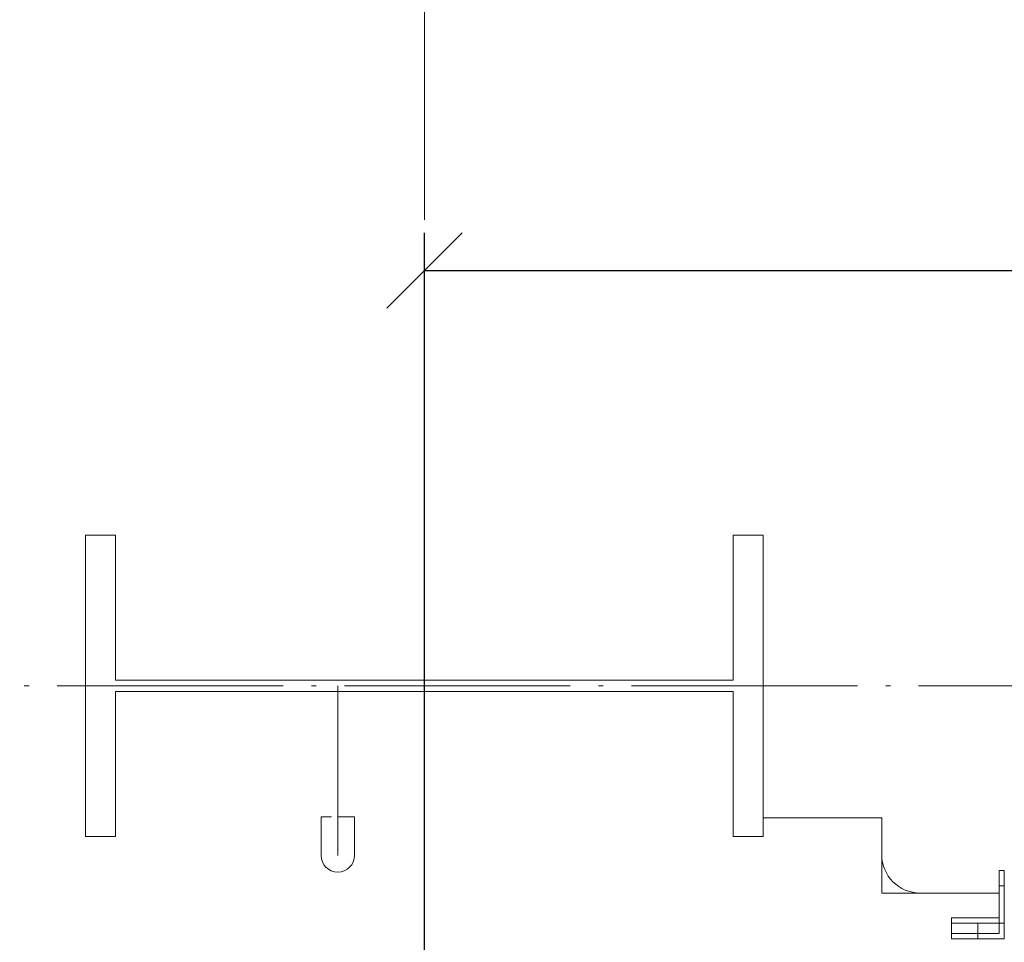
# Paper-space layout 'Layout1' of a CAD drawing. Extents: x -2 to 935, y -36 to 422.
# Tile 16 of 53: x 63 to 89, y 319 to 344. Entities that reach past the tile are written whole.
import ezdxf

# ---------------------------------------------------------------- set-up
doc = ezdxf.new("R2010")
doc.units = 0
for name, pattern in [('ACAD_ISO02W100', [15, 12, -3]), ('ACAD_ISO04W100', [30.5, 24, -3, 0.5, -3]), ('HP_01_CER_B', [8, 5, -1, 1, -1])]:
    doc.linetypes.add(name, pattern=pattern)
doc.layers.get('0').update_dxf_attribs({"linetype": 'CONTINUOUS'})
doc.layers.get('DEFPOINTS').update_dxf_attribs({"color": 132, "linetype": 'CONTINUOUS'})
for name, color, linetype, lineweight in [('SS_1.ET-HALA_TaO-JD-LAVKA-ZEBRIK', 9, 'CONTINUOUS', 13), ('SS_1.ET-HALA_TaO-JD-LAVKA-ZEBRIK_KOS', 9, 'CONTINUOUS', 13), ('SS_1.ET-HALA_TaO-RASTR', 7, 'HP_01_CER_B', 13), ('SS_1.ET-HALA_TaO-SLOUP', 9, 'CONTINUOUS', 13), ('SS_KOTY', 3, 'CONTINUOUS', 25)]:
    doc.layers.add(name, color=color, linetype=linetype, lineweight=lineweight)
doc.styles.add('ROMANS', font='romans.shx', dxfattribs={"width": 0.8})
doc.dimstyles.new('A-1_(2.5)_50AS', dxfattribs={"dimtxt": 2.5, "dimasz": 2, "dimexe": 1, "dimexo": 2, "dimgap": 0, "dimtad": 0, "dimdec": 1, "dimlfac": 50, "dimrnd": 1, "dimtxsty": 'ROMANS', "dimblk1": 'OBLIQUE', "dimblk2": 'OBLIQUE', "dimsah": 1, "dimcen": 2, "dimclrd": 256, "dimclre": 256, "dimclrt": 256, "dimadec": 1, "dimazin": 2, "dimtfac": 0.714286, "dimtdec": 1, "dimtmove": 0, "dimatfit": 3, "dimldrblk": 'OPEN', "dimfxl": 1, "dimtvp": 1.142857, "dimtfill": 1, "dimtolj": 1, "dimlwd": -1, "dimlwe": -1, "dimarcsym": 0})

# ---------------------------------------------------------------- blocks, each defined once
blk = doc.blocks.new('_Oblique')
at = {"color": 0, "linetype": 'ByBlock', "lineweight": -2}
blk.add_line((-0.5, -0.5), (0.5, 0.5), dxfattribs=at)
blk = doc.blocks.new('*D20')
at = {"layer": 'DEFPOINTS', "color": 0, "transparency": 16777216}
for p in [(51.031, 325.97), (64.539, 325.97, -9790), (73.539, 296.97, -9801.32)]:
    blk.add_point(p, dxfattribs=at)
at = {"layer": 'SS_KOTY', "transparency": 16777216}
for p, q in [((62.539, 325.97), (50.031, 325.97)), ((51.031, 296.97), (51.031, 325.97)), ((71.539, 296.97), (50.031, 296.97))]:
    blk.add_line(p, q, dxfattribs=at)
at = {"layer": 'SS_KOTY', "transparency": 16777216, "xscale": 2, "yscale": 2, "zscale": 2}
for p, rotation in [((51.031, 325.97), 90), ((51.031, 296.97), 270)]:
    blk.add_blockref('_Oblique', p, dxfattribs=dict(at, rotation=rotation))
at = {"layer": 'SS_KOTY', "transparency": 16777216, "insert": (48.173, 311.47), "char_height": 2.5, "attachment_point": 5, "rotation": 90, "style": 'ROMANS', "bg_fill": 3, "box_fill_scale": 1.1, "bg_fill_color": 256, "bg_fill_true_color": 13158600, "bg_fill_transparency": 0}
blk.add_mtext('\\A1;1450', dxfattribs=at)
blk = doc.blocks.new('_OPEN')
at = {"color": 0, "linetype": 'ByBlock'}
for p, q in [((-1, 0.167), (0, 0)), ((0, 0), (-1, -0.167)), ((0, 0), (-1, 0))]:
    blk.add_line(p, q, dxfattribs=at)
blk = doc.blocks.new('*D23')
at = {"layer": 'DEFPOINTS', "color": 0, "transparency": 16777216}
for p in [(64.539, 325.97, -9790), (45.031, 65.97), (64.539, 65.97, -9790)]:
    blk.add_point(p, dxfattribs=at)
at = {"layer": 'SS_KOTY', "transparency": 16777216}
for p, q in [((62.539, 325.97), (44.031, 325.97)), ((45.031, 325.97), (45.031, 65.97)), ((62.539, 65.97), (44.031, 65.97))]:
    blk.add_line(p, q, dxfattribs=at)
at = {"layer": 'SS_KOTY', "transparency": 16777216, "xscale": 2, "yscale": 2, "zscale": 2}
for p, rotation in [((45.031, 325.97), 90), ((45.031, 65.97), 270)]:
    blk.add_blockref('_Oblique', p, dxfattribs=dict(at, rotation=rotation))
at = {"layer": 'SS_KOTY', "transparency": 16777216, "insert": (42.173, 195.97), "char_height": 2.5, "attachment_point": 5, "rotation": 90, "style": 'ROMANS', "bg_fill": 3, "box_fill_scale": 1.1, "bg_fill_color": 256, "bg_fill_true_color": 13158600, "bg_fill_transparency": 0}
blk.add_mtext('\\A1;13000', dxfattribs=at)
blk = doc.blocks.new('*D25')
at = {"layer": 'DEFPOINTS', "color": 0, "transparency": 16777216}
for p in [(172.739, 337.003), (73.539, 296.97, -9801.32), (172.739, 296.97, -9801.32)]:
    blk.add_point(p, dxfattribs=at)
at = {"layer": 'SS_KOTY', "transparency": 16777216}
for p, q in [((73.539, 298.97), (73.539, 338.003)), ((172.739, 298.97), (172.739, 338.003)), ((73.539, 337.003), (172.739, 337.003))]:
    blk.add_line(p, q, dxfattribs=at)
at = {"layer": 'SS_KOTY', "transparency": 16777216, "xscale": 2, "yscale": 2, "zscale": 2, "rotation": 180}
blk.add_blockref('_Oblique', (73.539, 337.003), dxfattribs=at)
at = {"layer": 'SS_KOTY', "transparency": 16777216, "xscale": 2, "yscale": 2, "zscale": 2}
blk.add_blockref('_Oblique', (172.739, 337.003), dxfattribs=at)
at = {"layer": 'SS_KOTY', "transparency": 16777216, "insert": (123.139, 339.86), "char_height": 2.5, "attachment_point": 5, "style": 'ROMANS', "bg_fill": 3, "box_fill_scale": 1.1, "bg_fill_color": 256, "bg_fill_true_color": 13158600, "bg_fill_transparency": 0}
blk.add_mtext('\\A1;4960', dxfattribs=at)

psp = doc.layouts.get("Layout1")

# ---------------------------------------------------------------- linework, layer by layer
at = {"layer": 'SS_1.ET-HALA_TaO-SLOUP', "color": 5, "linetype": 'Continuous', "ltscale": 0.25}
psp.add_line((65.3392, 329.9703), (64.5392, 329.9703), dxfattribs=at)

# ---------------------------------------------------------------- dimensions: what is measured, and where the dimension line sits
at = {"layer": 'SS_KOTY'}
dim = psp.add_linear_dim(base=(51.0305, 325.9703), p1=(73.5392, 296.9703, -9801.32), p2=(64.5392, 325.9703, -9790), angle=90, dimstyle='A-1_(2.5)_50AS', override={"dimtmove": 1}, dxfattribs=at)
dim.commit()
dim.dimension.update_dxf_attribs({"geometry": '*D20', "text_midpoint": (48.1734, 311.4703)})

# ---------------------------------------------------------------- next in the draw order: linework, layer by layer
at = {"layer": 'SS_1.ET-HALA_TaO-JD-LAVKA-ZEBRIK_KOS', "color": 9, "linetype": 'ACAD_ISO04W100', "ltscale": 0.25}
psp.add_line((71.2392, 321.4703), (71.2392, 325.9703), dxfattribs=at)
at = {"layer": 'SS_1.ET-HALA_TaO-JD-LAVKA-ZEBRIK_KOS', "color": 9, "linetype": 'Continuous', "ltscale": 0.25}
for p, q in [((70.828, 322.4903), (70.7942, 322.4903)), ((70.7942, 322.4903), (70.7942, 322.1)), ((70.9245, 322.4903), (70.828, 322.4903)), ((71.0689, 322.4903), (70.9245, 322.4903)), ((71.4095, 322.4903), (71.2392, 322.4903)), ((71.5538, 322.4903), (71.4095, 322.4903)), ((71.6503, 322.4903), (71.5538, 322.4903)), ((71.6842, 322.4903), (71.6503, 322.4903)), ((71.6842, 322.1), (71.6842, 322.4903)), ((70.7942, 322.1), (70.7942, 321.769)), ((71.6842, 321.769), (71.6842, 322.1)), ((70.7942, 321.769), (70.7942, 321.5479)), ((71.6842, 321.5479), (71.6842, 321.769)), ((70.7942, 321.5479), (70.7942, 321.4703)), ((71.6842, 321.4703), (71.6842, 321.5479))]:
    psp.add_line(p, q, dxfattribs=at)
psp.add_arc((71.2392, 321.4703), 0.445, 180, 0, dxfattribs=at)
at = {"layer": 'SS_1.ET-HALA_TaO-SLOUP', "color": 5, "linetype": 'Continuous', "ltscale": 0.25}
for p, q in [((65.3392, 326.1203), (65.3392, 329.9703)), ((65.3392, 321.9703), (65.3392, 325.8203))]:
    psp.add_line(p, q, dxfattribs=at)

# ---------------------------------------------------------------- next in the draw order: dimensions: what is measured, and where the dimension line sits
at = {"layer": 'SS_KOTY'}
dim = psp.add_linear_dim(base=(172.7392, 337.0029), p1=(73.5392, 296.9703, -9801.32), p2=(172.7392, 296.9703, -9801.32), dimstyle='A-1_(2.5)_50AS', dxfattribs=at)
dim.commit()
dim.dimension.update_dxf_attribs({"geometry": '*D25', "text_midpoint": (123.1392, 339.86)})
dim = psp.add_linear_dim(base=(45.0305, 65.9703), p1=(64.5392, 325.9703, -9790), p2=(64.5392, 65.9703, -9790), angle=90, dimstyle='A-1_(2.5)_50AS', dxfattribs=at)
dim.commit()
dim.dimension.update_dxf_attribs({"geometry": '*D23', "text_midpoint": (42.1734, 195.9703)})

# ---------------------------------------------------------------- next in the draw order: linework, layer by layer
at = {"layer": 'SS_1.ET-HALA_TaO-JD-LAVKA-ZEBRIK', "color": 5, "linetype": 'Continuous', "ltscale": 0.25}
for p, q in [((88.9392, 321.0643), (88.7992, 321.0643)), ((88.7992, 319.8097), (88.7992, 321.0643)), ((88.9392, 321.0643), (88.9392, 319.6703)), ((88.7992, 319.8097), (87.5392, 319.8097)), ((87.5392, 319.8097), (87.5392, 319.6703)), ((88.9392, 319.6703), (87.5392, 319.6703)), ((87.5392, 319.6703), (87.5392, 319.2536)), ((88.9392, 319.6703), (88.9392, 319.2536)), ((87.5392, 319.2536), (88.9392, 319.2536))]:
    psp.add_line(p, q, dxfattribs=at)
at = {"layer": 'SS_1.ET-HALA_TaO-JD-LAVKA-ZEBRIK', "color": 9, "linetype": 'ACAD_ISO02W100', "ltscale": 0.25}
for p, q in [((88.7992, 320.6596), (88.9392, 320.6596)), ((88.7992, 319.3942), (88.7992, 319.8097)), ((87.5392, 319.3942), (88.7992, 319.3942))]:
    psp.add_line(p, q, dxfattribs=at)
at = {"layer": 'SS_1.ET-HALA_TaO-JD-LAVKA-ZEBRIK', "color": 9, "linetype": 'ACAD_ISO04W100', "ltscale": 0.25}
psp.add_line((88.2392, 319.2536), (88.2392, 319.6703), dxfattribs=at)
at = {"layer": 'SS_1.ET-HALA_TaO-JD-LAVKA-ZEBRIK_KOS', "color": 9, "linetype": 'ACAD_ISO04W100', "ltscale": 0.25}
for p, q in [((85.6842, 322.4703), (82.5392, 322.4703)), ((85.6842, 322.4703), (85.6842, 320.4703)), ((88.7992, 320.4703), (85.6842, 320.4703))]:
    psp.add_line(p, q, dxfattribs=at)
psp.add_arc((86.7042, 321.4903), 1.02, 180, 270, dxfattribs=at)
at = {"layer": 'SS_1.ET-HALA_TaO-RASTR', "linetype": 'ACAD_ISO04W100', "ltscale": 0.25}
for p, q in [((73.5392, 40.9703), (73.5392, 354.7067)), ((48.5392, 325.9703), (462.3422, 325.9703))]:
    psp.add_line(p, q, dxfattribs=at)
at = {"layer": 'SS_1.ET-HALA_TaO-SLOUP', "color": 5, "linetype": 'Continuous', "ltscale": 0.25}
for p, q in [((64.5392, 329.9703), (64.5392, 321.9703)), ((82.5392, 329.9703), (81.7392, 329.9703)), ((81.7392, 329.9703), (81.7392, 326.1203)), ((82.5392, 321.9703), (82.5392, 329.9703)), ((81.7392, 326.1203), (65.3392, 326.1203)), ((65.3392, 325.8203), (81.7392, 325.8203)), ((81.7392, 325.8203), (81.7392, 321.9703)), ((64.5392, 321.9703), (65.3392, 321.9703)), ((81.7392, 321.9703), (82.5392, 321.9703))]:
    psp.add_line(p, q, dxfattribs=at)

doc.saveas('drawing.dxf')
